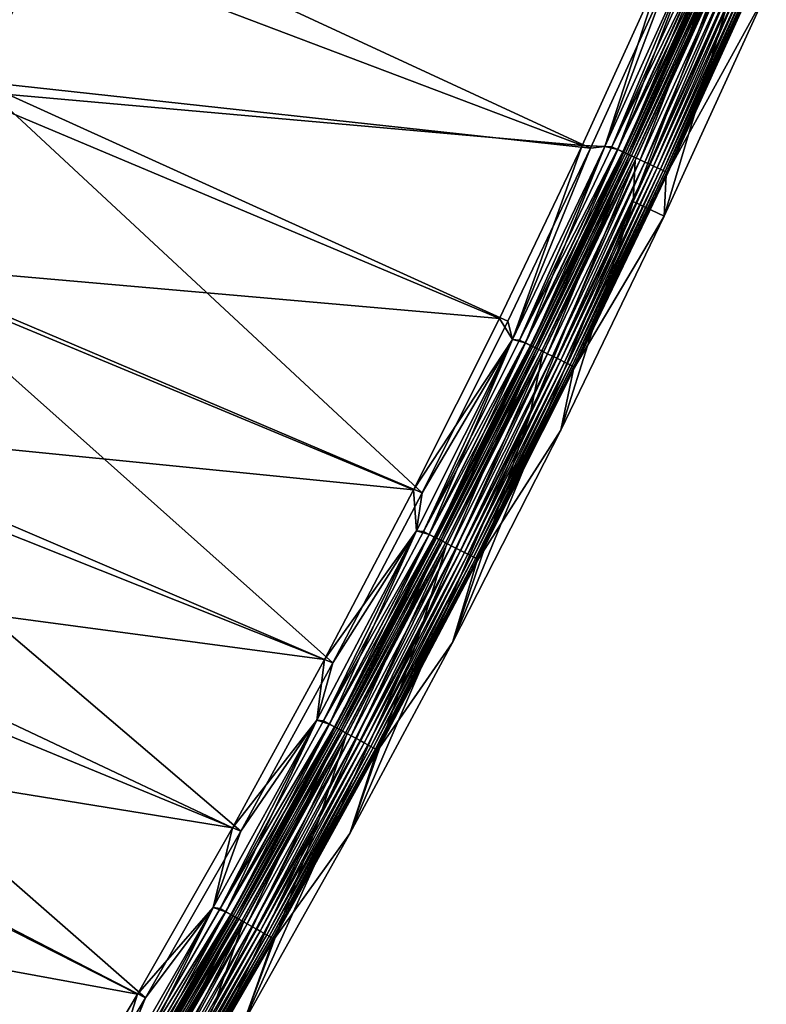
# Model space of a CAD drawing. Header units: metres. Extents: x 0 to 1400, y -1400 to 0.
# Tile 254 of 256: x 1252 to 1317, y -913 to -827. Entities that reach past the tile are written whole.
import ezdxf

# ---------------------------------------------------------------- set-up
doc = ezdxf.new("R2010")
doc.units = ezdxf.units.M

msp = doc.modelspace()

# ---------------------------------------------------------------- linework, layer by layer
at = {"layer": 'None'}
for points in [[(1301.524536, -838.288452, -3), (1248.311279, -832.477112, -32.126186), (1255.683228, -817.057434, -32.126579)], [(1255.683228, -817.057434, -32.126579), (1248.311279, -832.477112, -32.126186), (1251.54895, -823.14624, -32.845058)], [(1308.434082, -823.079224, -3), (1301.524536, -838.288452, -3), (1255.683228, -817.057434, -32.126579)], [(1252.734131, -819.834717, -29.541344), (1246.279907, -833.225891, -29.541002), (1300.776733, -838.060852)], [(1246.279907, -833.225891, -29.541002), (1252.734131, -819.834717, -29.541344), (1248.869263, -822.247742, -30.958321)], [(1307.68042, -822.869812), (1252.734131, -819.834717, -29.541344), (1300.776733, -838.060852)], [(1303.89624, -838.410156, -0.112516), (1310.452881, -821.189087), (1302.749756, -838.149353)], [(1302.749756, -838.149353), (1310.452881, -821.189087), (1307.68042, -822.869812)], [(1310.453247, -821.188416, -3), (1302.750122, -838.148621, -3), (1308.434082, -823.079224, -3)], [(1302.750122, -838.148621, -3), (1310.453247, -821.188416, -3), (1303.372559, -838.16626, -3.055977)], [(1303.372559, -838.16626, -3.055977), (1311.078491, -821.18335, -3.055977), (1311.583984, -821.40686, -3.221156)], [(1303.372559, -838.16626, -3.055977), (1310.453247, -821.188416, -3), (1311.078491, -821.18335, -3.055977)], [(1303.89624, -838.410156, -0.112516), (1311.606812, -821.416992, -0.112516), (1310.452881, -821.189087)], [(1303.873535, -838.399597, -3.221156), (1303.372559, -838.16626, -3.055977), (1311.583984, -821.40686, -3.221156)], [(1303.873535, -838.399597, -3.221156), (1311.583984, -821.40686, -3.221156), (1312.049927, -821.612915, -3.490045)], [(1304.335449, -838.614624, -3.490045), (1303.873535, -838.399597, -3.221156), (1312.049927, -821.612915, -3.490045)], [(1304.407104, -838.64801, -0.251606), (1311.606812, -821.416992, -0.112516), (1303.89624, -838.410156, -0.112516)], [(1304.335449, -838.614624, -3.490045), (1312.049927, -821.612915, -3.490045), (1312.262695, -821.707031, -3.660043)], [(1304.546387, -838.71283, -3.660043), (1304.335449, -838.614624, -3.490045), (1312.262695, -821.707031, -3.660043)], [(1304.407104, -838.64801, -0.251606), (1312.122192, -821.644897, -0.251606), (1311.606812, -821.416992, -0.112516)], [(1304.90332, -838.879089, -0.444534), (1312.122192, -821.644897, -0.251606), (1304.407104, -838.64801, -0.251606)], [(1312.262695, -821.707031, -3.660043), (1312.459351, -821.794006, -3.851689), (1304.546387, -838.71283, -3.660043)], [(1312.459351, -821.794006, -3.851689), (1304.741333, -838.80365, -3.851689), (1304.546387, -838.71283, -3.660043)], [(1312.459351, -821.794006, -3.851689), (1312.797241, -821.943359, -4.292985), (1304.741333, -838.80365, -3.851689)], [(1312.797241, -821.943359, -4.292985), (1305.076172, -838.959534, -4.292985), (1304.741333, -838.80365, -3.851689)], [(1304.90332, -838.879089, -0.444534), (1312.622803, -821.866272, -0.444534), (1312.122192, -821.644897, -0.251606)], [(1305.831787, -839.311401, -0.985015), (1312.622803, -821.866272, -0.444534), (1304.90332, -838.879089, -0.444534)], [(1312.797241, -821.943359, -4.292985), (1313.051147, -822.055725, -4.797701), (1305.076172, -838.959534, -4.292985)], [(1313.051147, -822.055725, -4.797701), (1305.328003, -839.076782, -4.797701), (1305.076172, -838.959534, -4.292985)], [(1313.051147, -822.055725, -4.797701), (1313.21106, -822.126404, -5.347445), (1305.328003, -839.076782, -4.797701)], [(1313.21106, -822.126404, -5.347445), (1305.48645, -839.150574, -5.347445), (1305.328003, -839.076782, -4.797701)], [(1313.21106, -822.126404, -5.347445), (1313.119751, -822.336304, -5.918313), (1305.48645, -839.150574, -5.347445)], [(1305.831787, -839.311401, -0.985015), (1313.559448, -822.280457, -0.985015), (1312.622803, -821.866272, -0.444534)], [(1300.776733, -838.060852), (1302.749756, -838.149353), (1307.68042, -822.869812)], [(1314.071411, -823.547913, -80.052361), (1305.223755, -842.921875, -80.052361), (1313.119751, -822.336304, -5.918313)], [(1313.119751, -822.336304, -5.918313), (1305.223755, -842.921875, -80.052361), (1305.392456, -839.351379, -5.918313)], [(1313.119751, -822.336304, -5.918313), (1305.392456, -839.351379, -5.918313), (1305.48645, -839.150574, -5.347445)], [(1306.255615, -839.508789, -1.326719), (1313.559448, -822.280457, -0.985015), (1305.831787, -839.311401, -0.985015)], [(1306.255615, -839.508789, -1.326719), (1313.987183, -822.469604, -1.326719), (1313.559448, -822.280457, -0.985015)], [(1306.647461, -839.691223, -1.711938), (1313.987183, -822.469604, -1.326719), (1306.255615, -839.508789, -1.326719)], [(1306.647461, -839.691223, -1.711938), (1314.382446, -822.644409, -1.711938), (1313.987183, -822.469604, -1.326719)], [(1307.00354, -839.856995, -2.137379), (1314.382446, -822.644409, -1.711938), (1306.647461, -839.691223, -1.711938)], [(1307.00354, -839.856995, -2.137379), (1314.741577, -822.803223, -2.137379), (1314.382446, -822.644409, -1.711938)], [(1307.320557, -840.004639, -2.598965), (1314.741577, -822.803223, -2.137379), (1307.00354, -839.856995, -2.137379)], [(1307.320557, -840.004639, -2.598965), (1315.061523, -822.944702, -2.598965), (1314.741577, -822.803223, -2.137379)], [(1307.595947, -840.132874, -3.09242), (1315.061523, -822.944702, -2.598965), (1307.320557, -840.004639, -2.598965)], [(1307.595947, -840.132874, -3.09242), (1315.339355, -823.067566, -3.09242), (1315.061523, -822.944702, -2.598965)], [(1308.434082, -823.079224, -3), (1302.750122, -838.148621, -3), (1301.524536, -838.288452, -3)], [(1305.223755, -842.921875, -80.052361), (1314.071411, -823.547913, -80.052361), (1307.938232, -844.197937, -80)], [(1307.82666, -840.240295, -3.61347), (1315.339355, -823.067566, -3.09242), (1307.595947, -840.132874, -3.09242)], [(1307.82666, -840.240295, -3.61347), (1315.572144, -823.170471, -3.61347), (1315.339355, -823.067566, -3.09242)], [(1308.010254, -840.325745, -4.157492), (1315.572144, -823.170471, -3.61347), (1307.82666, -840.240295, -3.61347)], [(1314.071411, -823.547913, -80.052361), (1316.813477, -824.76355, -80), (1307.938232, -844.197937, -80)], [(1308.010254, -840.325745, -4.157492), (1315.757202, -823.25238, -4.157492), (1315.572144, -823.170471, -3.61347)], [(1308.145264, -840.388611, -4.718482), (1315.757202, -823.25238, -4.157492), (1308.010254, -840.325745, -4.157492)], [(1308.111206, -840.618103, -5.865956), (1315.979614, -823.350647, -5.290087), (1308.230591, -840.428406, -5.290087)], [(1308.111206, -840.618103, -5.865956), (1315.862549, -823.549988, -5.865956), (1315.979614, -823.350647, -5.290087)], [(1315.862549, -823.549988, -5.865956), (1308.111206, -840.618103, -5.865956), (1316.813477, -824.76355, -80)], [(1308.145264, -840.388611, -4.718482), (1315.893433, -823.312561, -4.718482), (1315.757202, -823.25238, -4.157492)], [(1308.230591, -840.428406, -5.290087), (1315.893433, -823.312561, -4.718482), (1308.145264, -840.388611, -4.718482)], [(1308.230591, -840.428406, -5.290087), (1315.979614, -823.350647, -5.290087), (1315.893433, -823.312561, -4.718482)], [(1316.813477, -824.76355, -80), (1308.111206, -840.618103, -5.865956), (1307.938232, -844.197937, -80)], [(1248.311279, -832.477112, -32.126186), (1286.85376, -868.303894, -3), (1240.247681, -848.486572, -32.125786)], [(1301.524536, -838.288452, -3), (1294.329102, -853.364624, -3), (1248.311279, -832.477112, -32.126186)], [(1294.329102, -853.364624, -3), (1286.85376, -868.303894, -3), (1248.311279, -832.477112, -32.126186)], [(1246.279907, -833.225891, -29.541002), (1238.65564, -848.315735, -29.540623), (1293.587646, -853.119019)], [(1300.776733, -838.060852), (1246.279907, -833.225891, -29.541002), (1293.587646, -853.119019)], [(1293.587646, -853.119019), (1294.718872, -854.956909), (1300.776733, -838.060852)], [(1301.524536, -838.288452, -3), (1294.719238, -854.956177, -3), (1294.329102, -853.364624, -3)], [(1294.718872, -854.956909), (1302.749756, -838.149353), (1300.776733, -838.060852)], [(1295.856201, -855.249939, -0.112516), (1302.749756, -838.149353), (1294.718872, -854.956909)], [(1302.750122, -838.148621, -3), (1294.719238, -854.956177, -3), (1301.524536, -838.288452, -3)], [(1294.719238, -854.956177, -3), (1302.750122, -838.148621, -3), (1295.337402, -854.995972, -3.055977)], [(1295.337402, -854.995972, -3.055977), (1302.750122, -838.148621, -3), (1303.372559, -838.16626, -3.055977)], [(1295.337402, -854.995972, -3.055977), (1303.372559, -838.16626, -3.055977), (1303.873535, -838.399597, -3.221156)], [(1295.833862, -855.238953, -3.221156), (1295.337402, -854.995972, -3.055977), (1303.873535, -838.399597, -3.221156)], [(1295.833862, -855.238953, -3.221156), (1303.873535, -838.399597, -3.221156), (1304.335449, -838.614624, -3.490045)], [(1295.856201, -855.249939, -0.112516), (1303.89624, -838.410156, -0.112516), (1302.749756, -838.149353)], [(1296.362427, -855.497681, -0.251606), (1303.89624, -838.410156, -0.112516), (1295.856201, -855.249939, -0.112516)], [(1296.362427, -855.497681, -0.251606), (1304.407104, -838.64801, -0.251606), (1303.89624, -838.410156, -0.112516)], [(1296.291382, -855.462952, -3.490045), (1295.833862, -855.238953, -3.221156), (1304.335449, -838.614624, -3.490045)], [(1296.291382, -855.462952, -3.490045), (1304.335449, -838.614624, -3.490045), (1304.546387, -838.71283, -3.660043)], [(1296.500366, -855.565247, -3.660043), (1296.291382, -855.462952, -3.490045), (1304.546387, -838.71283, -3.660043)], [(1296.854126, -855.738403, -0.444534), (1304.407104, -838.64801, -0.251606), (1296.362427, -855.497681, -0.251606)], [(1304.546387, -838.71283, -3.660043), (1304.741333, -838.80365, -3.851689), (1296.500366, -855.565247, -3.660043)], [(1304.741333, -838.80365, -3.851689), (1296.693481, -855.65979, -3.851689), (1296.500366, -855.565247, -3.660043)], [(1304.741333, -838.80365, -3.851689), (1305.076172, -838.959534, -4.292985), (1296.693481, -855.65979, -3.851689)], [(1305.076172, -838.959534, -4.292985), (1297.025269, -855.822205, -4.292985), (1296.693481, -855.65979, -3.851689)], [(1296.854126, -855.738403, -0.444534), (1304.90332, -838.879089, -0.444534), (1304.407104, -838.64801, -0.251606)], [(1297.773926, -856.188599, -0.985015), (1304.90332, -838.879089, -0.444534), (1296.854126, -855.738403, -0.444534)], [(1305.076172, -838.959534, -4.292985), (1305.328003, -839.076782, -4.797701), (1297.025269, -855.822205, -4.292985)], [(1305.328003, -839.076782, -4.797701), (1297.27478, -855.944275, -4.797701), (1297.025269, -855.822205, -4.292985)], [(1305.328003, -839.076782, -4.797701), (1305.48645, -839.150574, -5.347445), (1297.27478, -855.944275, -4.797701)], [(1305.48645, -839.150574, -5.347445), (1297.431763, -856.021118, -5.347445), (1297.27478, -855.944275, -4.797701)], [(1305.48645, -839.150574, -5.347445), (1305.392456, -839.351379, -5.918313), (1297.431763, -856.021118, -5.347445)], [(1297.773926, -856.188599, -0.985015), (1305.831787, -839.311401, -0.985015), (1304.90332, -838.879089, -0.444534)], [(1298.19397, -856.394165, -1.326719), (1305.831787, -839.311401, -0.985015), (1297.773926, -856.188599, -0.985015)], [(1298.19397, -856.394165, -1.326719), (1306.255615, -839.508789, -1.326719), (1305.831787, -839.311401, -0.985015)], [(1305.223755, -842.921875, -80.052361), (1296.233276, -861.526123, -80.052361), (1305.392456, -839.351379, -5.918313)], [(1305.392456, -839.351379, -5.918313), (1296.233276, -861.526123, -80.052361), (1297.338623, -856.214905, -5.918313)], [(1305.392456, -839.351379, -5.918313), (1297.338623, -856.214905, -5.918313), (1297.431763, -856.021118, -5.347445)], [(1298.582153, -856.584229, -1.711938), (1306.255615, -839.508789, -1.326719), (1298.19397, -856.394165, -1.326719)], [(1298.582153, -856.584229, -1.711938), (1306.647461, -839.691223, -1.711938), (1306.255615, -839.508789, -1.326719)], [(1298.934814, -856.756897, -2.137379), (1306.647461, -839.691223, -1.711938), (1298.582153, -856.584229, -1.711938)], [(1298.934814, -856.756897, -2.137379), (1307.00354, -839.856995, -2.137379), (1306.647461, -839.691223, -1.711938)], [(1299.249023, -856.910645, -2.598965), (1307.00354, -839.856995, -2.137379), (1298.934814, -856.756897, -2.137379)], [(1299.249023, -856.910645, -2.598965), (1307.320557, -840.004639, -2.598965), (1307.00354, -839.856995, -2.137379)], [(1299.521851, -857.044189, -3.09242), (1307.320557, -840.004639, -2.598965), (1299.249023, -856.910645, -2.598965)], [(1299.521851, -857.044189, -3.09242), (1307.595947, -840.132874, -3.09242), (1307.320557, -840.004639, -2.598965)], [(1299.750488, -857.156128, -3.61347), (1307.595947, -840.132874, -3.09242), (1299.521851, -857.044189, -3.09242)], [(1299.750488, -857.156128, -3.61347), (1307.82666, -840.240295, -3.61347), (1307.595947, -840.132874, -3.09242)], [(1299.932373, -857.245117, -4.157492), (1307.82666, -840.240295, -3.61347), (1299.750488, -857.156128, -3.61347)], [(1299.932373, -857.245117, -4.157492), (1308.010254, -840.325745, -4.157492), (1307.82666, -840.240295, -3.61347)], [(1300.06604, -857.310547, -4.718482), (1308.010254, -840.325745, -4.157492), (1299.932373, -857.245117, -4.157492)], [(1300.032227, -857.534119, -5.865956), (1308.230591, -840.428406, -5.290087), (1300.150635, -857.35199, -5.290087)], [(1300.032227, -857.534119, -5.865956), (1308.111206, -840.618103, -5.865956), (1308.230591, -840.428406, -5.290087)], [(1308.111206, -840.618103, -5.865956), (1300.032227, -857.534119, -5.865956), (1307.938232, -844.197937, -80)], [(1300.06604, -857.310547, -4.718482), (1308.145264, -840.388611, -4.718482), (1308.010254, -840.325745, -4.157492)], [(1300.150635, -857.35199, -5.290087), (1308.145264, -840.388611, -4.718482), (1300.06604, -857.310547, -4.718482)], [(1300.150635, -857.35199, -5.290087), (1308.230591, -840.428406, -5.290087), (1308.145264, -840.388611, -4.718482)], [(1296.233276, -861.526123, -80.052361), (1305.223755, -842.921875, -80.052361), (1289.50354, -881.324585, -80)], [(1289.50354, -881.324585, -80), (1305.223755, -842.921875, -80.052361), (1298.9198, -862.860046, -80)], [(1305.223755, -842.921875, -80.052361), (1307.938232, -844.197937, -80), (1298.9198, -862.860046, -80)], [(1307.938232, -844.197937, -80), (1300.032227, -857.534119, -5.865956), (1298.9198, -862.860046, -80)], [(1238.65564, -848.315735, -29.540623), (1231.116333, -862.549438, -29.540277), (1286.119019, -868.040466)], [(1240.247681, -848.486572, -32.125786), (1279.103882, -883.102722, -3), (1231.861084, -864.306458, -32.125404)], [(1293.587646, -853.119019), (1238.65564, -848.315735, -29.540623), (1286.119019, -868.040466)], [(1286.85376, -868.303894, -3), (1279.103882, -883.102722, -3), (1240.247681, -848.486572, -32.125786)], [(1294.718872, -854.956909), (1293.587646, -853.119019), (1286.119019, -868.040466)], [(1294.719238, -854.956177, -3), (1286.85376, -868.303894, -3), (1294.329102, -853.364624, -3)], [(1286.363403, -871.605408), (1294.718872, -854.956909), (1286.119019, -868.040466)], [(1287.489258, -871.929871, -0.112516), (1294.718872, -854.956909), (1286.363403, -871.605408)], [(1294.719238, -854.956177, -3), (1286.36377, -871.604675, -3), (1286.85376, -868.303894, -3)], [(1286.36377, -871.604675, -3), (1294.719238, -854.956177, -3), (1286.975342, -871.665894, -3.055977)], [(1286.975342, -871.665894, -3.055977), (1294.719238, -854.956177, -3), (1295.337402, -854.995972, -3.055977)], [(1286.975342, -871.665894, -3.055977), (1295.337402, -854.995972, -3.055977), (1295.833862, -855.238953, -3.221156)], [(1287.467041, -871.918457, -3.221156), (1286.975342, -871.665894, -3.055977), (1295.833862, -855.238953, -3.221156)], [(1287.467041, -871.918457, -3.221156), (1295.833862, -855.238953, -3.221156), (1296.291382, -855.462952, -3.490045)], [(1287.920166, -872.151306, -3.490045), (1287.467041, -871.918457, -3.221156), (1296.291382, -855.462952, -3.490045)], [(1287.489258, -871.929871, -0.112516), (1295.856201, -855.249939, -0.112516), (1294.718872, -854.956909)], [(1287.990479, -872.187378, -0.251606), (1295.856201, -855.249939, -0.112516), (1287.489258, -871.929871, -0.112516)], [(1287.920166, -872.151306, -3.490045), (1296.291382, -855.462952, -3.490045), (1296.500366, -855.565247, -3.660043)], [(1288.127075, -872.257629, -3.660043), (1287.920166, -872.151306, -3.490045), (1296.500366, -855.565247, -3.660043)], [(1287.990479, -872.187378, -0.251606), (1296.362427, -855.497681, -0.251606), (1295.856201, -855.249939, -0.112516)], [(1288.477417, -872.437622, -0.444534), (1296.362427, -855.497681, -0.251606), (1287.990479, -872.187378, -0.251606)], [(1296.500366, -855.565247, -3.660043), (1296.693481, -855.65979, -3.851689), (1288.127075, -872.257629, -3.660043)], [(1288.477417, -872.437622, -0.444534), (1296.854126, -855.738403, -0.444534), (1296.362427, -855.497681, -0.251606)], [(1296.233276, -861.526123, -80.052361), (1286.846191, -879.93335, -80.052361), (1297.338623, -856.214905, -5.918313)], [(1297.338623, -856.214905, -5.918313), (1286.846191, -879.93335, -80.052361), (1288.960938, -872.920227, -5.918313)], [(1296.693481, -855.65979, -3.851689), (1288.318359, -872.355896, -3.851689), (1288.127075, -872.257629, -3.660043)], [(1296.693481, -855.65979, -3.851689), (1297.025269, -855.822205, -4.292985), (1288.318359, -872.355896, -3.851689)], [(1297.025269, -855.822205, -4.292985), (1288.646973, -872.524719, -4.292985), (1288.318359, -872.355896, -3.851689)], [(1289.388306, -872.905579, -0.985015), (1296.854126, -855.738403, -0.444534), (1288.477417, -872.437622, -0.444534)], [(1297.025269, -855.822205, -4.292985), (1297.27478, -855.944275, -4.797701), (1288.646973, -872.524719, -4.292985)], [(1297.27478, -855.944275, -4.797701), (1288.893921, -872.651611, -4.797701), (1288.646973, -872.524719, -4.292985)], [(1297.27478, -855.944275, -4.797701), (1297.431763, -856.021118, -5.347445), (1288.893921, -872.651611, -4.797701)], [(1297.431763, -856.021118, -5.347445), (1289.049438, -872.731506, -5.347445), (1288.893921, -872.651611, -4.797701)], [(1297.338623, -856.214905, -5.918313), (1288.960938, -872.920227, -5.918313), (1289.049438, -872.731506, -5.347445)], [(1297.431763, -856.021118, -5.347445), (1297.338623, -856.214905, -5.918313), (1289.049438, -872.731506, -5.347445)], [(1289.388306, -872.905579, -0.985015), (1297.773926, -856.188599, -0.985015), (1296.854126, -855.738403, -0.444534)], [(1289.804199, -873.119324, -1.326719), (1297.773926, -856.188599, -0.985015), (1289.388306, -872.905579, -0.985015)], [(1289.804199, -873.119324, -1.326719), (1298.19397, -856.394165, -1.326719), (1297.773926, -856.188599, -0.985015)], [(1290.188721, -873.316833, -1.711938), (1298.19397, -856.394165, -1.326719), (1289.804199, -873.119324, -1.326719)], [(1290.188721, -873.316833, -1.711938), (1298.582153, -856.584229, -1.711938), (1298.19397, -856.394165, -1.326719)], [(1290.537964, -873.496277, -2.137379), (1298.582153, -856.584229, -1.711938), (1290.188721, -873.316833, -1.711938)], [(1290.537964, -873.496277, -2.137379), (1298.934814, -856.756897, -2.137379), (1298.582153, -856.584229, -1.711938)], [(1290.849121, -873.656189, -2.598965), (1298.934814, -856.756897, -2.137379), (1290.537964, -873.496277, -2.137379)], [(1290.849121, -873.656189, -2.598965), (1299.249023, -856.910645, -2.598965), (1298.934814, -856.756897, -2.137379)], [(1291.119263, -873.794983, -3.09242), (1299.249023, -856.910645, -2.598965), (1290.849121, -873.656189, -2.598965)], [(1291.119263, -873.794983, -3.09242), (1299.521851, -857.044189, -3.09242), (1299.249023, -856.910645, -2.598965)], [(1291.345703, -873.911316, -3.61347), (1299.521851, -857.044189, -3.09242), (1291.119263, -873.794983, -3.09242)], [(1291.345703, -873.911316, -3.61347), (1299.750488, -857.156128, -3.61347), (1299.521851, -857.044189, -3.09242)], [(1291.525757, -874.003845, -4.157492), (1299.750488, -857.156128, -3.61347), (1291.345703, -873.911316, -3.61347)], [(1291.525757, -874.003845, -4.157492), (1299.932373, -857.245117, -4.157492), (1299.750488, -857.156128, -3.61347)], [(1291.658203, -874.071838, -4.718482), (1299.932373, -857.245117, -4.157492), (1291.525757, -874.003845, -4.157492)], [(1291.628418, -874.291504, -5.865956), (1300.150635, -857.35199, -5.290087), (1291.741943, -874.114929, -5.290087)], [(1291.628418, -874.291504, -5.865956), (1300.032227, -857.534119, -5.865956), (1300.150635, -857.35199, -5.290087)], [(1291.658203, -874.071838, -4.718482), (1300.06604, -857.310547, -4.718482), (1299.932373, -857.245117, -4.157492)], [(1291.741943, -874.114929, -5.290087), (1300.06604, -857.310547, -4.718482), (1291.658203, -874.071838, -4.718482)], [(1291.741943, -874.114929, -5.290087), (1300.150635, -857.35199, -5.290087), (1300.06604, -857.310547, -4.718482)], [(1300.032227, -857.534119, -5.865956), (1291.628418, -874.291504, -5.865956), (1298.9198, -862.860046, -80)], [(1286.846191, -879.93335, -80.052361), (1296.233276, -861.526123, -80.052361), (1280.576294, -897.977966, -80)], [(1280.576294, -897.977966, -80), (1296.233276, -861.526123, -80.052361), (1289.50354, -881.324585, -80)], [(1231.116333, -862.549438, -29.540277), (1223.944946, -875.522766, -29.53998), (1278.376465, -882.821594)], [(1286.119019, -868.040466), (1231.116333, -862.549438, -29.540277), (1278.376465, -882.821594)], [(1298.9198, -862.860046, -80), (1291.628418, -874.291504, -5.865956), (1289.50354, -881.324585, -80)], [(1231.861084, -864.306458, -32.125404), (1271.084839, -897.757385, -3), (1224.049805, -878.368408, -32.125084)], [(1279.103882, -883.102722, -3), (1271.084839, -897.757385, -3), (1231.861084, -864.306458, -32.125404)], [(1286.363403, -871.605408), (1286.119019, -868.040466), (1278.376465, -882.821594)], [(1286.36377, -871.604675, -3), (1279.103882, -883.102722, -3), (1286.85376, -868.303894, -3)], [(1278.797607, -888.443542, -0.112516), (1286.363403, -871.605408), (1277.686279, -888.088623)], [(1277.686279, -888.088623), (1286.363403, -871.605408), (1278.376465, -882.821594)], [(1286.36377, -871.604675, -3), (1277.686646, -888.087891, -3), (1279.103882, -883.102722, -3)], [(1277.686646, -888.087891, -3), (1286.36377, -871.604675, -3), (1278.289063, -888.169617, -3.055977)], [(1278.289063, -888.169617, -3.055977), (1286.36377, -871.604675, -3), (1286.975342, -871.665894, -3.055977)], [(1278.289063, -888.169617, -3.055977), (1286.975342, -871.665894, -3.055977), (1287.467041, -871.918457, -3.221156)], [(1278.775635, -888.431702, -3.221156), (1278.289063, -888.169617, -3.055977), (1287.467041, -871.918457, -3.221156)], [(1278.775635, -888.431702, -3.221156), (1287.467041, -871.918457, -3.221156), (1287.920166, -872.151306, -3.490045)], [(1278.797607, -888.443542, -0.112516), (1287.489258, -871.929871, -0.112516), (1286.363403, -871.605408)], [(1279.224243, -888.673279, -3.490045), (1278.775635, -888.431702, -3.221156), (1287.920166, -872.151306, -3.490045)], [(1279.293823, -888.710754, -0.251606), (1287.489258, -871.929871, -0.112516), (1278.797607, -888.443542, -0.112516)], [(1279.224243, -888.673279, -3.490045), (1287.920166, -872.151306, -3.490045), (1288.127075, -872.257629, -3.660043)], [(1279.429077, -888.783569, -3.660043), (1279.224243, -888.673279, -3.490045), (1288.127075, -872.257629, -3.660043)], [(1279.293823, -888.710754, -0.251606), (1287.990479, -872.187378, -0.251606), (1287.489258, -871.929871, -0.112516)], [(1279.775757, -888.970337, -0.444534), (1287.990479, -872.187378, -0.251606), (1279.293823, -888.710754, -0.251606)], [(1288.127075, -872.257629, -3.660043), (1288.318359, -872.355896, -3.851689), (1279.429077, -888.783569, -3.660043)], [(1288.318359, -872.355896, -3.851689), (1279.618408, -888.885559, -3.851689), (1279.429077, -888.783569, -3.660043)], [(1288.318359, -872.355896, -3.851689), (1288.646973, -872.524719, -4.292985), (1279.618408, -888.885559, -3.851689)], [(1288.646973, -872.524719, -4.292985), (1279.943604, -889.06073, -4.292985), (1279.618408, -888.885559, -3.851689)], [(1279.775757, -888.970337, -0.444534), (1288.477417, -872.437622, -0.444534), (1287.990479, -872.187378, -0.251606)], [(1280.677368, -889.455933, -0.985015), (1288.477417, -872.437622, -0.444534), (1279.775757, -888.970337, -0.444534)], [(1288.646973, -872.524719, -4.292985), (1288.893921, -872.651611, -4.797701), (1279.943604, -889.06073, -4.292985)], [(1288.893921, -872.651611, -4.797701), (1280.18811, -889.192444, -4.797701), (1279.943604, -889.06073, -4.292985)], [(1288.893921, -872.651611, -4.797701), (1289.049438, -872.731506, -5.347445), (1280.18811, -889.192444, -4.797701)], [(1289.049438, -872.731506, -5.347445), (1280.342041, -889.27533, -5.347445), (1280.18811, -889.192444, -4.797701)], [(1289.049438, -872.731506, -5.347445), (1288.960938, -872.920227, -5.918313), (1280.342041, -889.27533, -5.347445)], [(1280.677368, -889.455933, -0.985015), (1289.388306, -872.905579, -0.985015), (1288.477417, -872.437622, -0.444534)], [(1286.846191, -879.93335, -80.052361), (1277.946655, -896.535034, -80.052361), (1288.960938, -872.920227, -5.918313)], [(1288.960938, -872.920227, -5.918313), (1277.946655, -896.535034, -80.052361), (1280.262329, -889.460876, -5.918313)], [(1288.960938, -872.920227, -5.918313), (1280.262329, -889.460876, -5.918313), (1280.342041, -889.27533, -5.347445)], [(1281.089111, -889.677673, -1.326719), (1289.388306, -872.905579, -0.985015), (1280.677368, -889.455933, -0.985015)], [(1281.089111, -889.677673, -1.326719), (1289.804199, -873.119324, -1.326719), (1289.388306, -872.905579, -0.985015)], [(1281.469727, -889.882629, -1.711938), (1289.804199, -873.119324, -1.326719), (1281.089111, -889.677673, -1.326719)], [(1281.469727, -889.882629, -1.711938), (1290.188721, -873.316833, -1.711938), (1289.804199, -873.119324, -1.326719)], [(1281.81543, -890.068848, -2.137379), (1290.188721, -873.316833, -1.711938), (1281.469727, -889.882629, -1.711938)], [(1281.81543, -890.068848, -2.137379), (1290.537964, -873.496277, -2.137379), (1290.188721, -873.316833, -1.711938)], [(1282.123413, -890.234741, -2.598965), (1290.537964, -873.496277, -2.137379), (1281.81543, -890.068848, -2.137379)], [(1282.123413, -890.234741, -2.598965), (1290.849121, -873.656189, -2.598965), (1290.537964, -873.496277, -2.137379)], [(1282.390869, -890.378784, -3.09242), (1290.849121, -873.656189, -2.598965), (1282.123413, -890.234741, -2.598965)], [(1282.390869, -890.378784, -3.09242), (1291.119263, -873.794983, -3.09242), (1290.849121, -873.656189, -2.598965)], [(1282.614868, -890.499451, -3.61347), (1291.119263, -873.794983, -3.09242), (1282.390869, -890.378784, -3.09242)], [(1282.614868, -890.499451, -3.61347), (1291.345703, -873.911316, -3.61347), (1291.119263, -873.794983, -3.09242)], [(1282.793213, -890.595459, -4.157492), (1291.345703, -873.911316, -3.61347), (1282.614868, -890.499451, -3.61347)], [(1282.793213, -890.595459, -4.157492), (1291.525757, -874.003845, -4.157492), (1291.345703, -873.911316, -3.61347)], [(1282.924316, -890.666077, -4.718482), (1291.525757, -874.003845, -4.157492), (1282.793213, -890.595459, -4.157492)], [(1282.902832, -890.883667, -5.865956), (1291.741943, -874.114929, -5.290087), (1283.007202, -890.710754, -5.290087)], [(1282.902832, -890.883667, -5.865956), (1291.628418, -874.291504, -5.865956), (1291.741943, -874.114929, -5.290087)], [(1291.628418, -874.291504, -5.865956), (1282.902832, -890.883667, -5.865956), (1289.50354, -881.324585, -80)], [(1282.924316, -890.666077, -4.718482), (1291.658203, -874.071838, -4.718482), (1291.525757, -874.003845, -4.157492)], [(1283.007202, -890.710754, -5.290087), (1291.658203, -874.071838, -4.718482), (1282.924316, -890.666077, -4.718482)], [(1283.007202, -890.710754, -5.290087), (1291.741943, -874.114929, -5.290087), (1291.658203, -874.071838, -4.718482)], [(1223.944946, -875.522766, -29.53998), (1216.349609, -888.721619, -29.539698), (1270.365112, -897.458801)], [(1278.376465, -882.821594), (1223.944946, -875.522766, -29.53998), (1270.365112, -897.458801)], [(1224.049805, -878.368408, -32.125084), (1262.802002, -912.264587, -3), (1217.883179, -889.057068, -32.124855)], [(1271.084839, -897.757385, -3), (1262.802002, -912.264587, -3), (1224.049805, -878.368408, -32.125084)], [(1277.946655, -896.535034, -80.052361), (1286.846191, -879.93335, -80.052361), (1271.359131, -914.394958, -80)], [(1271.359131, -914.394958, -80), (1286.846191, -879.93335, -80.052361), (1280.576294, -897.977966, -80)], [(1289.50354, -881.324585, -80), (1282.902832, -890.883667, -5.865956), (1280.576294, -897.977966, -80)], [(1277.686279, -888.088623), (1278.376465, -882.821594), (1270.365112, -897.458801)], [(1277.686646, -888.087891, -3), (1271.084839, -897.757385, -3), (1279.103882, -883.102722, -3)], [(1269.7854, -904.784973, -0.112516), (1277.686279, -888.088623), (1268.690918, -904.400391)], [(1268.690918, -904.400391), (1277.686279, -888.088623), (1270.365112, -897.458801)], [(1277.686646, -888.087891, -3), (1268.691406, -904.399597, -3), (1271.084839, -897.757385, -3)], [(1268.691406, -904.399597, -3), (1277.686646, -888.087891, -3), (1269.282227, -904.501221, -3.055977)], [(1269.282227, -904.501221, -3.055977), (1277.686646, -888.087891, -3), (1278.289063, -888.169617, -3.055977)], [(1269.282227, -904.501221, -3.055977), (1278.289063, -888.169617, -3.055977), (1278.775635, -888.431702, -3.221156)], [(1269.7854, -904.784973, -0.112516), (1278.797607, -888.443542, -0.112516), (1277.686279, -888.088623)], [(1216.349609, -888.721619, -29.539698), (1208.338013, -902.097412, -29.539438), (1262.09021, -911.94873)], [(1270.365112, -897.458801), (1216.349609, -888.721619, -29.539698), (1262.09021, -911.94873)], [(1262.802002, -912.264587, -3), (1254.260254, -926.620911, -3), (1217.883179, -889.057068, -32.124855)], [(1217.883179, -889.057068, -32.124855), (1254.260254, -926.620911, -3), (1245.464478, -940.822998, -3)], [(1269.763672, -904.772705, -3.221156), (1269.282227, -904.501221, -3.055977), (1278.775635, -888.431702, -3.221156)], [(1269.763672, -904.772705, -3.221156), (1278.775635, -888.431702, -3.221156), (1279.224243, -888.673279, -3.490045)], [(1270.207397, -905.022949, -3.490045), (1269.763672, -904.772705, -3.221156), (1279.224243, -888.673279, -3.490045)], [(1270.276245, -905.061768, -0.251606), (1278.797607, -888.443542, -0.112516), (1269.7854, -904.784973, -0.112516)], [(1270.207397, -905.022949, -3.490045), (1279.224243, -888.673279, -3.490045), (1279.429077, -888.783569, -3.660043)], [(1270.410156, -905.137268, -3.660043), (1270.207397, -905.022949, -3.490045), (1279.429077, -888.783569, -3.660043)], [(1270.276245, -905.061768, -0.251606), (1279.293823, -888.710754, -0.251606), (1278.797607, -888.443542, -0.112516)], [(1270.753174, -905.330688, -0.444534), (1279.293823, -888.710754, -0.251606), (1270.276245, -905.061768, -0.251606)], [(1279.429077, -888.783569, -3.660043), (1279.618408, -888.885559, -3.851689), (1270.410156, -905.137268, -3.660043)], [(1279.618408, -888.885559, -3.851689), (1270.597412, -905.242859, -3.851689), (1270.410156, -905.137268, -3.660043)], [(1279.618408, -888.885559, -3.851689), (1279.943604, -889.06073, -4.292985), (1270.597412, -905.242859, -3.851689)], [(1279.943604, -889.06073, -4.292985), (1270.919189, -905.424316, -4.292985), (1270.597412, -905.242859, -3.851689)], [(1270.753174, -905.330688, -0.444534), (1279.775757, -888.970337, -0.444534), (1279.293823, -888.710754, -0.251606)], [(1271.645142, -905.833679, -0.985015), (1279.775757, -888.970337, -0.444534), (1270.753174, -905.330688, -0.444534)], [(1279.943604, -889.06073, -4.292985), (1280.18811, -889.192444, -4.797701), (1270.919189, -905.424316, -4.292985)], [(1271.645142, -905.833679, -0.985015), (1280.677368, -889.455933, -0.985015), (1279.775757, -888.970337, -0.444534)], [(1277.946655, -896.535034, -80.052361), (1268.758057, -912.901062, -80.052361), (1280.262329, -889.460876, -5.918313)], [(1280.262329, -889.460876, -5.918313), (1268.758057, -912.901062, -80.052361), (1271.24585, -905.830139, -5.918313)], [(1280.18811, -889.192444, -4.797701), (1271.161133, -905.56073, -4.797701), (1270.919189, -905.424316, -4.292985)], [(1280.18811, -889.192444, -4.797701), (1280.342041, -889.27533, -5.347445), (1271.161133, -905.56073, -4.797701)], [(1280.342041, -889.27533, -5.347445), (1271.313354, -905.646606, -5.347445), (1271.161133, -905.56073, -4.797701)], [(1280.262329, -889.460876, -5.918313), (1271.24585, -905.830139, -5.918313), (1271.313354, -905.646606, -5.347445)], [(1280.342041, -889.27533, -5.347445), (1280.262329, -889.460876, -5.918313), (1271.313354, -905.646606, -5.347445)], [(1272.05249, -906.063416, -1.326719), (1280.677368, -889.455933, -0.985015), (1271.645142, -905.833679, -0.985015)], [(1272.05249, -906.063416, -1.326719), (1281.089111, -889.677673, -1.326719), (1280.677368, -889.455933, -0.985015)], [(1272.428955, -906.275696, -1.711938), (1281.089111, -889.677673, -1.326719), (1272.05249, -906.063416, -1.326719)], [(1272.428955, -906.275696, -1.711938), (1281.469727, -889.882629, -1.711938), (1281.089111, -889.677673, -1.326719)], [(1272.770996, -906.468628, -2.137379), (1281.469727, -889.882629, -1.711938), (1272.428955, -906.275696, -1.711938)], [(1272.770996, -906.468628, -2.137379), (1281.81543, -890.068848, -2.137379), (1281.469727, -889.882629, -1.711938)], [(1273.075684, -906.640442, -2.598965), (1281.81543, -890.068848, -2.137379), (1272.770996, -906.468628, -2.137379)], [(1273.075684, -906.640442, -2.598965), (1282.123413, -890.234741, -2.598965), (1281.81543, -890.068848, -2.137379)], [(1273.340332, -906.789612, -3.09242), (1282.123413, -890.234741, -2.598965), (1273.075684, -906.640442, -2.598965)], [(1273.340332, -906.789612, -3.09242), (1282.390869, -890.378784, -3.09242), (1282.123413, -890.234741, -2.598965)], [(1273.562012, -906.914612, -3.61347), (1282.390869, -890.378784, -3.09242), (1273.340332, -906.789612, -3.09242)], [(1273.562012, -906.914612, -3.61347), (1282.614868, -890.499451, -3.61347), (1282.390869, -890.378784, -3.09242)], [(1273.738403, -907.014099, -4.157492), (1282.614868, -890.499451, -3.61347), (1273.562012, -906.914612, -3.61347)], [(1273.738403, -907.014099, -4.157492), (1282.793213, -890.595459, -4.157492), (1282.614868, -890.499451, -3.61347)], [(1273.868042, -907.087219, -4.718482), (1282.793213, -890.595459, -4.157492), (1273.738403, -907.014099, -4.157492)], [(1273.858276, -907.303955, -5.865956), (1283.007202, -890.710754, -5.290087), (1273.950073, -907.133484, -5.290087)], [(1273.858276, -907.303955, -5.865956), (1282.902832, -890.883667, -5.865956), (1283.007202, -890.710754, -5.290087)], [(1273.868042, -907.087219, -4.718482), (1282.924316, -890.666077, -4.718482), (1282.793213, -890.595459, -4.157492)], [(1273.950073, -907.133484, -5.290087), (1282.924316, -890.666077, -4.718482), (1273.868042, -907.087219, -4.718482)], [(1273.950073, -907.133484, -5.290087), (1283.007202, -890.710754, -5.290087), (1282.924316, -890.666077, -4.718482)], [(1282.902832, -890.883667, -5.865956), (1273.858276, -907.303955, -5.865956), (1280.576294, -897.977966, -80)], [(1268.758057, -912.901062, -80.052361), (1277.946655, -896.535034, -80.052361), (1261.858643, -930.571899, -80)], [(1261.858643, -930.571899, -80), (1277.946655, -896.535034, -80.052361), (1271.359131, -914.394958, -80)], [(1268.690918, -904.400391), (1270.365112, -897.458801), (1262.09021, -911.94873)], [(1268.691406, -904.399597, -3), (1262.802002, -912.264587, -3), (1271.084839, -897.757385, -3)], [(1280.576294, -897.977966, -80), (1273.858276, -907.303955, -5.865956), (1271.359131, -914.394958, -80)], [(1208.338013, -902.097412, -29.539438), (1200.091675, -915.333252, -29.539217), (1253.556885, -926.287903)], [(1262.09021, -911.94873), (1208.338013, -902.097412, -29.539438), (1253.556885, -926.287903)], [(1260.456665, -920.948486, -0.112516), (1268.690918, -904.400391), (1259.380737, -920.534424)], [(1259.380737, -920.534424), (1268.690918, -904.400391), (1262.09021, -911.94873)], [(1268.691406, -904.399597, -3), (1259.381226, -920.533691, -3), (1262.802002, -912.264587, -3)], [(1259.381226, -920.533691, -3), (1268.691406, -904.399597, -3), (1259.959106, -920.655029, -3.055977)], [(1259.959106, -920.655029, -3.055977), (1268.691406, -904.399597, -3), (1269.282227, -904.501221, -3.055977)], [(1259.959106, -920.655029, -3.055977), (1269.282227, -904.501221, -3.055977), (1269.763672, -904.772705, -3.221156)], [(1260.456665, -920.948486, -0.112516), (1269.7854, -904.784973, -0.112516), (1268.690918, -904.400391)], [(1260.435181, -920.935791, -3.221156), (1259.959106, -920.655029, -3.055977), (1269.763672, -904.772705, -3.221156)], [(1260.435181, -920.935791, -3.221156), (1269.763672, -904.772705, -3.221156), (1270.207397, -905.022949, -3.490045)], [(1260.873901, -921.194641, -3.490045), (1260.435181, -920.935791, -3.221156), (1270.207397, -905.022949, -3.490045)], [(1260.942017, -921.234741, -0.251606), (1269.7854, -904.784973, -0.112516), (1260.456665, -920.948486, -0.112516)], [(1260.873901, -921.194641, -3.490045), (1270.207397, -905.022949, -3.490045), (1270.410156, -905.137268, -3.660043)], [(1261.074341, -921.312805, -3.660043), (1260.873901, -921.194641, -3.490045), (1270.410156, -905.137268, -3.660043)], [(1260.942017, -921.234741, -0.251606), (1270.276245, -905.061768, -0.251606), (1269.7854, -904.784973, -0.112516)], [(1261.413574, -921.512878, -0.444534), (1270.276245, -905.061768, -0.251606), (1260.942017, -921.234741, -0.251606)], [(1270.410156, -905.137268, -3.660043), (1270.597412, -905.242859, -3.851689), (1261.074341, -921.312805, -3.660043)], [(1270.597412, -905.242859, -3.851689), (1261.259521, -921.422058, -3.851689), (1261.074341, -921.312805, -3.660043)], [(1270.597412, -905.242859, -3.851689), (1270.919189, -905.424316, -4.292985), (1261.259521, -921.422058, -3.851689)], [(1261.413574, -921.512878, -0.444534), (1270.753174, -905.330688, -0.444534), (1270.276245, -905.061768, -0.251606)], [(1262.295654, -922.033142, -0.985015), (1270.753174, -905.330688, -0.444534), (1261.413574, -921.512878, -0.444534)], [(1262.295654, -922.033142, -0.985015), (1271.645142, -905.833679, -0.985015), (1270.753174, -905.330688, -0.444534)], [(1268.758057, -912.901062, -80.052361), (1259.286987, -929.027893, -80.052361), (1271.24585, -905.830139, -5.918313)], [(1271.24585, -905.830139, -5.918313), (1259.286987, -929.027893, -80.052361), (1261.914429, -922.021484, -5.918313)], [(1270.919189, -905.424316, -4.292985), (1261.577759, -921.609741, -4.292985), (1261.259521, -921.422058, -3.851689)], [(1270.919189, -905.424316, -4.292985), (1271.161133, -905.56073, -4.797701), (1261.577759, -921.609741, -4.292985)], [(1271.161133, -905.56073, -4.797701), (1261.817017, -921.750793, -4.797701), (1261.577759, -921.609741, -4.292985)], [(1271.161133, -905.56073, -4.797701), (1271.313354, -905.646606, -5.347445), (1261.817017, -921.750793, -4.797701)], [(1271.313354, -905.646606, -5.347445), (1261.967529, -921.8396, -5.347445), (1261.817017, -921.750793, -4.797701)], [(1271.24585, -905.830139, -5.918313), (1261.914429, -922.021484, -5.918313), (1261.967529, -921.8396, -5.347445)], [(1271.313354, -905.646606, -5.347445), (1271.24585, -905.830139, -5.918313), (1261.967529, -921.8396, -5.347445)], [(1262.698364, -922.270691, -1.326719), (1271.645142, -905.833679, -0.985015), (1262.295654, -922.033142, -0.985015)], [(1262.698364, -922.270691, -1.326719), (1272.05249, -906.063416, -1.326719), (1271.645142, -905.833679, -0.985015)], [(1263.070679, -922.490234, -1.711938), (1272.05249, -906.063416, -1.326719), (1262.698364, -922.270691, -1.326719)], [(1263.070679, -922.490234, -1.711938), (1272.428955, -906.275696, -1.711938), (1272.05249, -906.063416, -1.326719)], [(1263.408936, -922.689758, -2.137379), (1272.428955, -906.275696, -1.711938), (1263.070679, -922.490234, -1.711938)], [(1263.408936, -922.689758, -2.137379), (1272.770996, -906.468628, -2.137379), (1272.428955, -906.275696, -1.711938)], [(1263.710205, -922.867493, -2.598965), (1272.770996, -906.468628, -2.137379), (1263.408936, -922.689758, -2.137379)], [(1263.710205, -922.867493, -2.598965), (1273.075684, -906.640442, -2.598965), (1272.770996, -906.468628, -2.137379)], [(1263.971924, -923.02179, -3.09242), (1273.075684, -906.640442, -2.598965), (1263.710205, -922.867493, -2.598965)], [(1263.971924, -923.02179, -3.09242), (1273.340332, -906.789612, -3.09242), (1273.075684, -906.640442, -2.598965)], [(1264.191162, -923.151062, -3.61347), (1273.340332, -906.789612, -3.09242), (1263.971924, -923.02179, -3.09242)], [(1264.191162, -923.151062, -3.61347), (1273.562012, -906.914612, -3.61347), (1273.340332, -906.789612, -3.09242)], [(1264.365479, -923.253906, -4.157492), (1273.562012, -906.914612, -3.61347), (1264.191162, -923.151062, -3.61347)], [(1264.365479, -923.253906, -4.157492), (1273.738403, -907.014099, -4.157492), (1273.562012, -906.914612, -3.61347)], [(1264.493774, -923.32959, -4.718482), (1273.738403, -907.014099, -4.157492), (1264.365479, -923.253906, -4.157492)], [(1264.493774, -923.32959, -4.718482), (1273.868042, -907.087219, -4.718482), (1273.738403, -907.014099, -4.157492)], [(1264.574951, -923.377441, -5.290087), (1273.868042, -907.087219, -4.718482), (1264.493774, -923.32959, -4.718482)], [(1264.497681, -923.545776, -5.865956), (1273.950073, -907.133484, -5.290087), (1264.574951, -923.377441, -5.290087)], [(1264.497681, -923.545776, -5.865956), (1273.858276, -907.303955, -5.865956), (1273.950073, -907.133484, -5.290087)], [(1273.858276, -907.303955, -5.865956), (1264.497681, -923.545776, -5.865956), (1271.359131, -914.394958, -80)], [(1264.574951, -923.377441, -5.290087), (1273.950073, -907.133484, -5.290087), (1273.868042, -907.087219, -4.718482)], [(1259.380737, -920.534424), (1262.09021, -911.94873), (1253.556885, -926.287903)], [(1259.381226, -920.533691, -3), (1254.260254, -926.620911, -3), (1262.802002, -912.264587, -3)]]:
    msp.add_3dface(points, dxfattribs=at)

doc.saveas('drawing.dxf')
